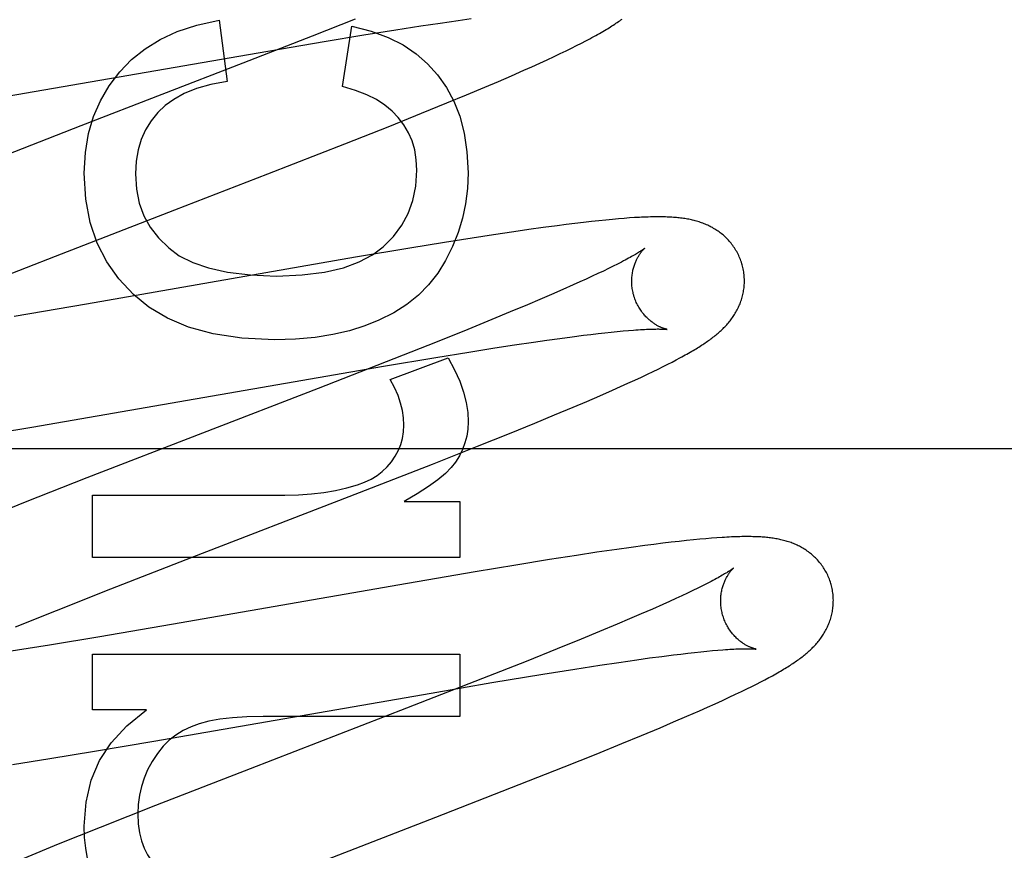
# Model space of a CAD drawing. Header units: inches. Extents: x 0 to 268, y 0 to 174.
# Tile 38 of 79: x 86.355 to 86.53, y 88.707 to 88.854. Entities that reach past the tile are written whole.
import ezdxf

# ---------------------------------------------------------------- set-up
doc = ezdxf.new("R2010")
doc.units = ezdxf.units.IN
doc.header["$LTSCALE"] = 14.749625
doc.header["$MEASUREMENT"] = 0
doc.linetypes.add('HIDDEN', pattern=[0.2, 0.1, -0.1])
doc.layers.add('DEFAULT_2', color=8, linetype='HIDDEN')

msp = doc.modelspace()

# ---------------------------------------------------------------- linework, layer by layer
at = {"layer": 'DEFAULT_2', "color": 8, "linetype": 'HIDDEN'}
for p, q in [((86.39051, 88.85424), (86.39192, 88.84338)), ((86.41469, 88.85446), (86.40703, 88.85142)), ((86.41243, 88.84246), (86.41409, 88.8532)), ((86.42189, 88.85256), (86.42635, 88.85325)), ((86.42635, 88.85325), (86.42974, 88.85376)), ((86.42974, 88.85376), (86.43295, 88.85422)), ((86.43295, 88.85422), (86.43523, 88.85454)), ((86.40703, 88.85142), (86.39471, 88.8466)), ((86.40919, 88.85049), (86.41621, 88.85165)), ((86.41621, 88.85165), (86.42189, 88.85256)), ((86.39745, 88.84849), (86.40919, 88.85049)), ((86.45308, 88.8493), (86.45398, 88.84974)), ((86.45398, 88.84974), (86.45482, 88.85017)), ((86.45482, 88.85017), (86.4556, 88.85058)), ((86.3415, 88.83879), (86.39745, 88.84849)), ((86.44875, 88.84723), (86.44996, 88.84779)), ((86.44996, 88.84779), (86.45108, 88.84833)), ((86.45108, 88.84833), (86.45212, 88.84883)), ((86.45212, 88.84883), (86.45308, 88.8493)), ((86.39471, 88.8466), (86.36598, 88.83548)), ((86.4446, 88.84536), (86.44604, 88.846)), ((86.44604, 88.846), (86.44744, 88.84663)), ((86.44744, 88.84663), (86.44875, 88.84723)), ((86.44009, 88.8434), (86.44239, 88.84439)), ((86.44239, 88.84439), (86.4446, 88.84536)), ((86.43771, 88.84238), (86.44009, 88.8434)), ((86.43095, 88.83957), (86.4344, 88.84099)), ((86.4344, 88.84099), (86.43771, 88.84238)), ((86.42645, 88.83774), (86.43095, 88.83957)), ((86.42079, 88.83546), (86.42645, 88.83774)), ((86.36598, 88.83548), (86.34914, 88.82892)), ((86.41285, 88.83232), (86.42079, 88.83546)), ((86.39919, 88.82699), (86.41285, 88.83232)), ((86.38266, 88.82059), (86.39919, 88.82699)), ((86.36146, 88.81237), (86.38266, 88.82059)), ((86.45368, 88.81816), (86.4521, 88.81797)), ((86.45518, 88.81834), (86.45368, 88.81816)), ((86.45661, 88.81851), (86.45518, 88.81834)), ((86.45793, 88.81865), (86.45661, 88.81851)), ((86.45917, 88.81877), (86.45793, 88.81865)), ((86.46032, 88.81888), (86.45917, 88.81877)), ((86.4614, 88.81898), (86.46032, 88.81888)), ((86.46241, 88.81906), (86.4614, 88.81898)), ((86.46336, 88.81913), (86.46241, 88.81906)), ((86.44284, 88.81669), (86.4392, 88.81615)), ((86.44548, 88.81707), (86.44284, 88.81669)), ((86.44803, 88.81743), (86.44548, 88.81707)), ((86.4505, 88.81776), (86.44803, 88.81743)), ((86.4521, 88.81797), (86.4505, 88.81776)), ((86.43051, 88.81478), (86.42437, 88.81378)), ((86.43542, 88.81556), (86.43051, 88.81478)), ((86.4392, 88.81615), (86.43542, 88.81556)), ((86.42437, 88.81378), (86.41471, 88.81215)), ((86.3495, 88.80767), (86.36146, 88.81237)), ((86.41471, 88.81215), (86.36697, 88.80384)), ((86.45872, 88.8097), (86.45776, 88.80924)), ((86.45961, 88.81013), (86.45872, 88.8097)), ((86.46045, 88.81055), (86.45961, 88.81013)), ((86.46123, 88.81094), (86.46045, 88.81055)), ((86.45456, 88.80776), (86.45338, 88.80723)), ((86.45568, 88.80827), (86.45456, 88.80776)), ((86.45675, 88.80877), (86.45568, 88.80827)), ((86.45776, 88.80924), (86.45675, 88.80877)), ((86.45152, 88.80641), (86.44954, 88.80554)), ((86.45338, 88.80723), (86.45152, 88.80641)), ((86.44745, 88.80465), (86.44526, 88.80372)), ((86.44954, 88.80554), (86.44745, 88.80465)), ((86.36697, 88.80384), (86.35416, 88.80165)), ((86.44218, 88.80243), (86.43893, 88.80109)), ((86.44526, 88.80372), (86.44218, 88.80243)), ((86.43893, 88.80109), (86.43465, 88.79935)), ((86.43465, 88.79935), (86.42921, 88.79716)), ((86.45897, 88.79874), (86.46011, 88.79886)), ((86.46011, 88.79886), (86.46119, 88.79897)), ((86.46119, 88.79897), (86.46221, 88.79907)), ((86.46221, 88.79907), (86.46318, 88.79915)), ((86.42921, 88.79716), (86.4215, 88.79411)), ((86.44297, 88.79659), (86.44631, 88.79708)), ((86.44631, 88.79708), (86.4487, 88.79743)), ((86.4487, 88.79743), (86.45098, 88.79775)), ((86.45098, 88.79775), (86.45316, 88.79804)), ((86.45316, 88.79804), (86.45522, 88.7983)), ((86.45522, 88.7983), (86.45652, 88.79846)), ((86.45652, 88.79846), (86.45777, 88.79861)), ((86.45777, 88.79861), (86.45897, 88.79874)), ((86.429, 88.79437), (86.43484, 88.79532)), ((86.43484, 88.79532), (86.43945, 88.79605)), ((86.43945, 88.79605), (86.44297, 88.79659)), ((86.4215, 88.79411), (86.40808, 88.78887)), ((86.4197, 88.79281), (86.429, 88.79437)), ((86.4209, 88.79046), (86.43115, 88.79426)), ((86.47014, 88.79314), (86.47091, 88.79353)), ((86.47091, 88.79353), (86.47163, 88.79391)), ((86.47163, 88.79391), (86.47231, 88.79428)), ((86.35725, 88.78199), (86.4197, 88.79281)), ((86.46656, 88.79138), (86.46755, 88.79186)), ((86.46755, 88.79186), (86.46847, 88.7923)), ((86.46847, 88.7923), (86.46933, 88.79273)), ((86.46933, 88.79273), (86.47014, 88.79314)), ((86.46309, 88.78977), (86.46433, 88.79034)), ((86.46433, 88.79034), (86.46549, 88.79088)), ((86.46549, 88.79088), (86.46656, 88.79138)), ((86.40808, 88.78887), (86.36704, 88.77295)), ((86.45808, 88.78755), (86.46032, 88.78853)), ((86.46032, 88.78853), (86.46175, 88.78917)), ((86.46175, 88.78917), (86.46309, 88.78977)), ((86.45337, 88.78554), (86.45576, 88.78655)), ((86.45576, 88.78655), (86.45808, 88.78755)), ((86.45004, 88.78414), (86.45337, 88.78554)), ((86.44657, 88.78271), (86.45004, 88.78414)), ((86.34809, 88.78047), (86.35725, 88.78199)), ((86.44205, 88.78087), (86.44657, 88.78271)), ((86.43636, 88.77859), (86.44205, 88.78087)), ((86.82076, 88.77811), (86.34576, 88.77811)), ((86.42839, 88.77543), (86.43636, 88.77859)), ((86.41358, 88.76965), (86.42839, 88.77543)), ((86.36704, 88.77295), (86.35608, 88.76863)), ((86.36804, 88.75884), (86.36804, 88.76989)), ((86.36804, 88.76989), (86.40218, 88.76989)), ((86.38573, 88.75888), (86.41358, 88.76965)), ((86.35608, 88.76863), (86.34862, 88.76566)), ((86.42336, 88.76879), (86.43324, 88.76879)), ((86.43324, 88.76879), (86.43324, 88.75884)), ((86.47693, 88.76216), (86.47586, 88.76207)), ((86.47793, 88.76225), (86.47693, 88.76216)), ((86.47888, 88.76232), (86.47793, 88.76225)), ((86.46364, 88.76061), (86.4611, 88.76026)), ((86.46609, 88.76094), (86.46364, 88.76061)), ((86.46769, 88.76115), (86.46609, 88.76094)), ((86.46926, 88.76135), (86.46769, 88.76115)), ((86.47077, 88.76153), (86.46926, 88.76135)), ((86.47219, 88.76169), (86.47077, 88.76153)), ((86.4735, 88.76183), (86.47219, 88.76169)), ((86.47472, 88.76196), (86.4735, 88.76183)), ((86.47586, 88.76207), (86.47472, 88.76196)), ((86.43324, 88.75884), (86.36804, 88.75884)), ((86.37132, 88.75325), (86.38573, 88.75888)), ((86.45393, 88.75919), (86.44917, 88.75845)), ((86.45758, 88.75975), (86.45393, 88.75919)), ((86.4611, 88.76026), (86.45758, 88.75975)), ((86.4432, 88.75749), (86.43598, 88.75629)), ((86.44917, 88.75845), (86.4432, 88.75749)), ((86.43598, 88.75629), (86.42395, 88.75423)), ((86.42395, 88.75423), (86.38205, 88.74692)), ((86.47551, 88.75339), (86.47461, 88.75296)), ((86.47634, 88.75381), (86.47551, 88.75339)), ((86.47712, 88.7542), (86.47634, 88.75381)), ((86.36165, 88.74943), (86.37132, 88.75325)), ((86.47265, 88.75203), (86.47158, 88.75153)), ((86.47366, 88.7525), (86.47265, 88.75203)), ((86.47461, 88.75296), (86.47366, 88.7525)), ((86.46928, 88.75049), (86.46742, 88.74966)), ((86.47046, 88.75102), (86.46928, 88.75049)), ((86.47158, 88.75153), (86.47046, 88.75102)), ((86.3544, 88.74653), (86.36165, 88.74943)), ((86.46544, 88.7488), (86.46335, 88.7479)), ((86.46742, 88.74966), (86.46544, 88.7488)), ((86.38205, 88.74692), (86.36935, 88.74476)), ((86.46115, 88.74697), (86.45806, 88.74567)), ((86.46335, 88.7479), (86.46115, 88.74697)), ((86.36935, 88.74476), (86.36041, 88.74328)), ((86.45806, 88.74567), (86.4548, 88.74433)), ((86.36041, 88.74328), (86.35286, 88.74206)), ((86.4548, 88.74433), (86.4505, 88.74258)), ((86.36804, 88.73177), (86.36804, 88.74165)), ((86.36804, 88.74165), (86.43324, 88.74165)), ((86.43324, 88.74165), (86.43324, 88.7306)), ((86.4505, 88.74258), (86.44503, 88.74038)), ((86.46693, 88.74098), (86.4691, 88.74126)), ((86.4691, 88.74126), (86.47115, 88.74153)), ((86.47115, 88.74153), (86.47245, 88.74168)), ((86.47245, 88.74168), (86.47369, 88.74183)), ((86.47369, 88.74183), (86.47488, 88.74196)), ((86.47488, 88.74196), (86.47602, 88.74208)), ((86.47602, 88.74208), (86.47709, 88.74219)), ((86.47709, 88.74219), (86.47811, 88.74229)), ((86.47811, 88.74229), (86.47906, 88.74237)), ((86.44503, 88.74038), (86.43728, 88.73732)), ((86.45363, 88.739), (86.45808, 88.73969)), ((86.45808, 88.73969), (86.46146, 88.7402)), ((86.46146, 88.7402), (86.46466, 88.74066)), ((86.46466, 88.74066), (86.46693, 88.74098)), ((86.43893, 88.7366), (86.44796, 88.7381)), ((86.44796, 88.7381), (86.45363, 88.739)), ((86.43728, 88.73732), (86.4238, 88.73205)), ((86.42813, 88.73475), (86.43893, 88.7366)), ((86.48419, 88.73548), (86.48509, 88.73592)), ((86.48509, 88.73592), (86.48592, 88.73634)), ((86.48592, 88.73634), (86.48669, 88.73674)), ((86.48669, 88.73674), (86.48741, 88.73712)), ((86.48741, 88.73712), (86.48809, 88.73748)), ((86.37891, 88.72619), (86.42813, 88.73475)), ((86.48106, 88.73399), (86.48219, 88.73452)), ((86.48219, 88.73452), (86.48323, 88.73501)), ((86.48323, 88.73501), (86.48419, 88.73548)), ((86.47722, 88.73223), (86.47857, 88.73284)), ((86.47857, 88.73284), (86.47986, 88.73343)), ((86.47986, 88.73343), (86.48106, 88.73399)), ((86.37762, 88.73177), (86.36804, 88.73177)), ((86.4238, 88.73205), (86.39605, 88.72131)), ((86.4712, 88.72961), (86.47354, 88.73062)), ((86.47354, 88.73062), (86.47579, 88.7316)), ((86.47579, 88.7316), (86.47722, 88.73223)), ((86.43324, 88.7306), (86.39831, 88.7306)), ((86.46879, 88.72859), (86.4712, 88.72961)), ((86.46199, 88.72577), (86.46547, 88.7272)), ((86.46547, 88.7272), (86.46879, 88.72859)), ((86.36842, 88.72442), (86.37891, 88.72619)), ((86.45746, 88.72392), (86.46199, 88.72577)), ((86.36046, 88.72312), (86.36842, 88.72442)), ((86.45176, 88.72164), (86.45746, 88.72392)), ((86.35383, 88.72206), (86.36046, 88.72312)), ((86.39605, 88.72131), (86.37922, 88.71475)), ((86.44378, 88.71848), (86.45176, 88.72164)), ((86.42898, 88.71271), (86.44378, 88.71848)), ((86.37922, 88.71475), (86.36939, 88.71086)), ((86.39338, 88.69891), (86.42898, 88.71271)), ((86.36939, 88.71086), (86.36197, 88.70788)), ((86.36197, 88.70788), (86.35583, 88.70538))]:
    msp.add_line(p, q, dxfattribs=at)
for points in [[(86.37289, 88.8451), (86.37497, 88.84725), (86.37737, 88.84916), (86.38004, 88.85082), (86.38308, 88.85223), (86.38658, 88.85337), (86.39051, 88.85424)], [(86.41409, 88.8532), (86.4175, 88.85232), (86.42054, 88.85121), (86.42317, 88.84987), (86.42547, 88.84831), (86.42752, 88.84653), (86.4293, 88.84453)], [(86.4556, 88.85058), (86.45598, 88.85078), (86.45634, 88.85097), (86.4567, 88.85116), (86.45704, 88.85135), (86.45738, 88.85153), (86.4577, 88.85172), (86.45802, 88.8519), (86.45832, 88.85207), (86.45862, 88.85224), (86.45891, 88.85242), (86.45919, 88.85258), (86.45947, 88.85275), (86.45973, 88.85292), (86.45999, 88.85308), (86.46025, 88.85324), (86.46049, 88.8534), (86.46073, 88.85355), (86.46096, 88.85371), (86.46119, 88.85386), (86.46141, 88.85401), (86.46162, 88.85416), (86.46183, 88.85431), (86.46203, 88.85446)], [(86.36657, 88.82711), (86.36678, 88.83077), (86.36733, 88.83413), (86.36821, 88.83716), (86.36943, 88.83996), (86.37099, 88.84261), (86.37289, 88.8451)], [(86.4293, 88.84453), (86.43085, 88.84232), (86.43216, 88.83987), (86.43323, 88.83719), (86.43402, 88.83422), (86.43451, 88.83087), (86.43471, 88.82717)], [(86.39192, 88.84338), (86.38902, 88.84282), (86.38648, 88.8421), (86.38431, 88.84122), (86.38247, 88.8402), (86.38091, 88.83908), (86.37964, 88.83785)], [(86.42231, 88.83699), (86.42124, 88.83812), (86.41995, 88.83917), (86.41845, 88.84015), (86.41671, 88.84103), (86.4147, 88.8418), (86.41243, 88.84246)], [(86.37964, 88.83785), (86.37844, 88.83637), (86.37746, 88.83477), (86.37669, 88.83308), (86.37613, 88.83124), (86.37579, 88.8292), (86.37565, 88.82699)], [(86.42563, 88.8276), (86.42552, 88.82948), (86.42523, 88.83122), (86.42477, 88.83281), (86.42413, 88.83428), (86.42331, 88.83568), (86.42231, 88.83699)], [(86.37529, 88.80556), (86.37269, 88.80831), (86.37056, 88.81135), (86.36887, 88.81464), (86.36765, 88.8183), (86.36688, 88.82247), (86.36657, 88.82711)], [(86.37565, 88.82699), (86.37585, 88.82425), (86.37635, 88.82176), (86.37716, 88.81953), (86.37829, 88.8175), (86.37977, 88.81559), (86.38158, 88.81381)], [(86.41963, 88.81401), (86.42146, 88.81585), (86.42295, 88.81783), (86.42409, 88.81993), (86.42491, 88.82222), (86.42543, 88.82479), (86.42563, 88.8276)], [(86.43471, 88.82717), (86.43459, 88.82436), (86.43426, 88.82166), (86.43372, 88.81907), (86.43295, 88.81654), (86.43195, 88.81404), (86.43072, 88.81158)], [(86.48337, 88.8108), (86.4833, 88.81101), (86.48323, 88.81126), (86.48314, 88.81151), (86.48305, 88.81175), (86.48296, 88.81199), (86.48285, 88.81223), (86.48275, 88.81247), (86.48263, 88.8127), (86.48252, 88.81293), (86.48239, 88.81316), (86.48226, 88.81338), (86.48213, 88.8136), (86.48199, 88.81381), (86.48185, 88.81403), (86.4817, 88.81423), (86.48155, 88.81443), (86.4814, 88.81463), (86.48124, 88.81483), (86.48107, 88.81502), (86.48091, 88.8152), (86.48074, 88.81538), (86.48056, 88.81556), (86.48039, 88.81573), (86.48021, 88.81589), (86.48003, 88.81605), (86.47985, 88.81621), (86.47966, 88.81636), (86.47947, 88.8165), (86.47928, 88.81664), (86.47909, 88.81678), (86.47889, 88.81692), (86.47869, 88.81705), (86.47849, 88.81717), (86.47829, 88.81729), (86.47808, 88.81741), (86.47788, 88.81752), (86.47767, 88.81763), (86.47746, 88.81774), (86.47725, 88.81784), (86.47703, 88.81793), (86.47682, 88.81802), (86.47661, 88.81811), (86.47639, 88.81819), (86.47617, 88.81827), (86.47595, 88.81835), (86.47572, 88.81843), (86.47549, 88.8185), (86.47527, 88.81856), (86.47504, 88.81863), (86.47481, 88.81869), (86.47457, 88.81874), (86.47434, 88.8188), (86.47411, 88.81885), (86.47387, 88.81889), (86.47364, 88.81894), (86.4734, 88.81898), (86.47316, 88.81902), (86.47292, 88.81905), (86.47268, 88.81909), (86.47243, 88.81912), (86.47218, 88.81915), (86.47193, 88.81917), (86.47168, 88.8192), (86.47142, 88.81922), (86.47115, 88.81924), (86.47088, 88.81926), (86.47061, 88.81927), (86.47032, 88.81929), (86.47003, 88.8193), (86.46973, 88.81931), (86.46943, 88.81931), (86.46912, 88.81932), (86.4688, 88.81932), (86.46847, 88.81932), (86.46813, 88.81932), (86.46779, 88.81932), (86.46743, 88.81932), (86.46707, 88.81931), (86.4667, 88.8193), (86.46632, 88.81928), (86.46592, 88.81927), (86.46552, 88.81925), (86.46511, 88.81923), (86.46469, 88.81921), (86.46425, 88.81919), (86.46336, 88.81913)], [(86.38158, 88.81381), (86.38345, 88.81243), (86.38582, 88.81125), (86.38864, 88.81025), (86.39203, 88.80948), (86.39606, 88.80901), (86.4007, 88.80881)], [(86.4007, 88.80881), (86.40526, 88.80902), (86.40923, 88.80951), (86.41257, 88.8103), (86.41538, 88.81135), (86.41774, 88.81258), (86.41963, 88.81401)], [(86.46605, 88.81374), (86.46604, 88.81373), (86.46603, 88.81372), (86.46601, 88.8137), (86.46598, 88.81368), (86.46594, 88.81365), (86.46589, 88.81362), (86.46583, 88.81358), (86.46577, 88.81353), (86.46569, 88.81347), (86.4656, 88.81341), (86.4655, 88.81334), (86.46538, 88.81327), (86.46526, 88.81319), (86.46512, 88.8131), (86.46496, 88.813), (86.4648, 88.8129), (86.46461, 88.81279), (86.46441, 88.81267), (86.4642, 88.81255), (86.46397, 88.81241), (86.46373, 88.81227), (86.46347, 88.81213), (86.4632, 88.81198), (86.46291, 88.81182), (86.4626, 88.81166), (86.46228, 88.81149), (86.46195, 88.81131), (86.4616, 88.81113), (86.46123, 88.81094)], [(86.4641, 88.80544), (86.46404, 88.80564), (86.46399, 88.80587), (86.46394, 88.80611), (86.46389, 88.80634), (86.46386, 88.80658), (86.46383, 88.80681), (86.4638, 88.80704), (86.46378, 88.80727), (86.46377, 88.80751), (86.46376, 88.80773), (86.46376, 88.80796), (86.46377, 88.80819), (86.46378, 88.80841), (86.46379, 88.80863), (86.46381, 88.80884), (86.46384, 88.80906), (86.46387, 88.80927), (86.4639, 88.80947), (86.46394, 88.80967), (86.46398, 88.80987), (86.46402, 88.81006), (86.46407, 88.81024), (86.46412, 88.81042), (86.46418, 88.8106), (86.46423, 88.81077), (86.46429, 88.81093), (86.46435, 88.81109), (86.46441, 88.81124), (86.46447, 88.81139), (86.46454, 88.81154), (86.4646, 88.81168), (86.46467, 88.81181), (86.46473, 88.81194), (86.4648, 88.81207), (86.46486, 88.81219), (86.46493, 88.8123), (86.465, 88.81241), (86.46506, 88.81252), (86.46513, 88.81262), (86.46519, 88.81272), (86.46525, 88.81281), (86.46532, 88.8129), (86.46538, 88.81298), (86.46544, 88.81307), (86.4655, 88.81314), (86.46556, 88.81321), (86.46561, 88.81328), (86.46567, 88.81334), (86.46572, 88.8134), (86.46577, 88.81346), (86.46581, 88.81351), (86.46586, 88.81355), (86.4659, 88.81359), (86.46593, 88.81363), (86.46596, 88.81366), (86.46599, 88.81368), (86.46601, 88.81371), (86.46603, 88.81372), (86.46604, 88.81373), (86.46605, 88.81374)], [(86.43072, 88.81158), (86.42932, 88.80932), (86.4277, 88.80727), (86.42591, 88.80544), (86.42386, 88.80379), (86.42151, 88.80229), (86.41887, 88.80096)], [(86.47231, 88.79428), (86.47264, 88.79445), (86.47295, 88.79463), (86.47326, 88.7948), (86.47356, 88.79496), (86.47385, 88.79513), (86.47413, 88.79529), (86.4744, 88.79545), (86.47467, 88.79561), (86.47493, 88.79576), (86.47518, 88.79591), (86.47543, 88.79606), (86.47567, 88.79621), (86.4759, 88.79636), (86.47613, 88.79651), (86.47635, 88.79665), (86.47657, 88.7968), (86.47679, 88.79694), (86.47699, 88.79708), (86.4772, 88.79722), (86.4774, 88.79737), (86.4776, 88.79751), (86.4778, 88.79765), (86.47799, 88.7978), (86.47818, 88.79794), (86.47837, 88.79809), (86.47855, 88.79823), (86.47873, 88.79838), (86.47892, 88.79853), (86.4791, 88.79869), (86.47927, 88.79884), (86.47945, 88.799), (86.47962, 88.79916), (86.47979, 88.79932), (86.47996, 88.79948), (86.48013, 88.79965), (86.48029, 88.79981), (86.48045, 88.79999), (86.48061, 88.80016), (86.48077, 88.80033), (86.48092, 88.80051), (86.48107, 88.80069), (86.48121, 88.80087), (86.48136, 88.80106), (86.48149, 88.80124), (86.48163, 88.80143), (86.48176, 88.80162), (86.48189, 88.80181), (86.48202, 88.80201), (86.48214, 88.80221), (86.48226, 88.80242), (86.48237, 88.80262), (86.48248, 88.80283), (86.48259, 88.80304), (86.48269, 88.80326), (86.48279, 88.80347), (86.48289, 88.80369), (86.48298, 88.80391), (86.48306, 88.80413), (86.48314, 88.80436), (86.48322, 88.80458), (86.48329, 88.80481), (86.48336, 88.80505), (86.48342, 88.80528), (86.48348, 88.80552), (86.48353, 88.80576), (86.48358, 88.80601), (86.48362, 88.80625), (86.48366, 88.8065), (86.48369, 88.80675), (86.48371, 88.807), (86.48373, 88.80726), (86.48375, 88.80751), (86.48375, 88.80777), (86.48375, 88.80802), (86.48375, 88.80828), (86.48374, 88.80854), (86.48372, 88.8088), (86.4837, 88.80905), (86.48367, 88.80931), (86.48363, 88.80957), (86.48359, 88.80983), (86.48354, 88.81008), (86.48348, 88.81034), (86.48342, 88.81059), (86.48337, 88.8108)], [(86.4004, 88.79746), (86.39457, 88.79778), (86.38945, 88.79854), (86.38509, 88.79976), (86.38134, 88.80136), (86.37805, 88.80329), (86.37529, 88.80556)], [(86.47005, 88.79934), (86.47005, 88.79934), (86.47004, 88.79934), (86.47003, 88.79935), (86.47, 88.79935), (86.46997, 88.79936), (86.46994, 88.79937), (86.4699, 88.79938), (86.46985, 88.79939), (86.46979, 88.7994), (86.46973, 88.79942), (86.46967, 88.79944), (86.4696, 88.79946), (86.46952, 88.79948), (86.46944, 88.79951), (86.46936, 88.79954), (86.46927, 88.79957), (86.46918, 88.7996), (86.46909, 88.79964), (86.46899, 88.79968), (86.46889, 88.79973), (86.46879, 88.79977), (86.46868, 88.79982), (86.46857, 88.79988), (86.46846, 88.79993), (86.46835, 88.8), (86.46823, 88.80006), (86.46812, 88.80013), (86.468, 88.8002), (86.46787, 88.80028), (86.46775, 88.80036), (86.46762, 88.80044), (86.46749, 88.80054), (86.46736, 88.80063), (86.46723, 88.80073), (86.4671, 88.80084), (86.46696, 88.80095), (86.46683, 88.80106), (86.46669, 88.80119), (86.46656, 88.80132), (86.46642, 88.80145), (86.46628, 88.80159), (86.46615, 88.80173), (86.46601, 88.80188), (86.46588, 88.80204), (86.46574, 88.8022), (86.46561, 88.80237), (86.46549, 88.80255), (86.46536, 88.80273), (86.46523, 88.80291), (86.46511, 88.8031), (86.465, 88.8033), (86.46488, 88.8035), (86.46478, 88.80371), (86.46467, 88.80392), (86.46457, 88.80413), (86.46448, 88.80435), (86.46439, 88.80457), (86.4643, 88.80479), (86.46423, 88.80502), (86.46415, 88.80524), (86.4641, 88.80544)], [(86.41887, 88.80096), (86.41638, 88.79995), (86.41366, 88.79911), (86.41072, 88.79842), (86.40754, 88.7979), (86.40409, 88.79758), (86.4004, 88.79746)], [(86.46318, 88.79915), (86.46408, 88.79922), (86.46451, 88.79925), (86.46492, 88.79928), (86.46531, 88.79931), (86.46569, 88.79933), (86.46605, 88.79935), (86.46639, 88.79936), (86.46671, 88.79938), (86.46701, 88.79939), (86.4673, 88.7994), (86.46757, 88.79941), (86.46782, 88.79941), (86.46806, 88.79941), (86.46828, 88.79942), (86.46849, 88.79942), (86.46868, 88.79941), (86.46885, 88.79941), (86.46902, 88.79941), (86.46917, 88.7994), (86.4693, 88.7994), (86.46943, 88.79939), (86.46954, 88.79939), (86.46964, 88.79938), (86.46973, 88.79938), (86.4698, 88.79937), (86.46987, 88.79936), (86.46992, 88.79936), (86.46996, 88.79935), (86.47, 88.79935), (86.47002, 88.79935), (86.47004, 88.79934), (86.47005, 88.79934)], [(86.43115, 88.79426), (86.4323, 88.79217), (86.43322, 88.79015), (86.4339, 88.78822), (86.43436, 88.78637), (86.43464, 88.7846), (86.43471, 88.78291)], [(86.42329, 88.78235), (86.42324, 88.78363), (86.42305, 88.78493), (86.42274, 88.78625), (86.42229, 88.78761), (86.42167, 88.78901), (86.4209, 88.79046)], [(86.4211, 88.77583), (86.42178, 88.77683), (86.42233, 88.77786), (86.42275, 88.77889), (86.42304, 88.77998), (86.42323, 88.78113), (86.42329, 88.78235)], [(86.43471, 88.78291), (86.43465, 88.78162), (86.43446, 88.78037), (86.43416, 88.77918), (86.43374, 88.77802), (86.43318, 88.77689), (86.4325, 88.77578)], [(86.41507, 88.77173), (86.41635, 88.7722), (86.41751, 88.77275), (86.41854, 88.77338), (86.41946, 88.7741), (86.42032, 88.77492), (86.4211, 88.77583)], [(86.4325, 88.77578), (86.43173, 88.77479), (86.43067, 88.77373), (86.42934, 88.7726), (86.42769, 88.77141), (86.42569, 88.77013), (86.42336, 88.76879)], [(86.40218, 88.76989), (86.4046, 88.76995), (86.40692, 88.77011), (86.40911, 88.77038), (86.41119, 88.77074), (86.41318, 88.77119), (86.41507, 88.77173)], [(86.49916, 88.75401), (86.4991, 88.75422), (86.49902, 88.75447), (86.49893, 88.75471), (86.49885, 88.75495), (86.49875, 88.75519), (86.49865, 88.75543), (86.49854, 88.75567), (86.49843, 88.7559), (86.49831, 88.75613), (86.49819, 88.75635), (86.49806, 88.75657), (86.49793, 88.75679), (86.4978, 88.757), (86.49765, 88.75721), (86.49751, 88.75742), (86.49736, 88.75762), (86.4972, 88.75782), (86.49705, 88.75801), (86.49688, 88.7582), (86.49672, 88.75838), (86.49655, 88.75856), (86.49638, 88.75874), (86.49621, 88.75891), (86.49603, 88.75907), (86.49585, 88.75923), (86.49567, 88.75939), (86.49549, 88.75954), (86.4953, 88.75968), (86.49511, 88.75982), (86.49492, 88.75996), (86.49473, 88.7601), (86.49453, 88.76023), (86.49433, 88.76035), (86.49413, 88.76047), (86.49392, 88.76059), (86.49372, 88.7607), (86.49351, 88.76081), (86.49331, 88.76092), (86.4931, 88.76102), (86.49289, 88.76111), (86.49268, 88.7612), (86.49246, 88.76129), (86.49225, 88.76138), (86.49203, 88.76146), (86.49181, 88.76153), (86.49159, 88.76161), (86.49137, 88.76168), (86.49115, 88.76175), (86.49092, 88.76181), (86.4907, 88.76187), (86.49047, 88.76193), (86.49025, 88.76198), (86.49002, 88.76203), (86.48979, 88.76208), (86.48956, 88.76212), (86.48934, 88.76216), (86.4891, 88.7622), (86.48887, 88.76224), (86.48864, 88.76227), (86.4884, 88.7623), (86.48816, 88.76233), (86.48792, 88.76236), (86.48768, 88.76238), (86.48743, 88.76241), (86.48718, 88.76243), (86.48692, 88.76245), (86.48666, 88.76247), (86.48639, 88.76248), (86.48611, 88.76249), (86.48583, 88.76251), (86.48554, 88.76252), (86.48524, 88.76252), (86.48494, 88.76253), (86.48462, 88.76253), (86.4843, 88.76253), (86.48397, 88.76253), (86.48364, 88.76253), (86.48329, 88.76253), (86.48294, 88.76252), (86.48258, 88.76251), (86.48221, 88.7625), (86.48183, 88.76248), (86.48144, 88.76247), (86.48104, 88.76245), (86.48063, 88.76243), (86.48021, 88.7624), (86.47978, 88.76238), (86.47888, 88.76232)], [(86.48184, 88.75695), (86.48183, 88.75694), (86.48181, 88.75693), (86.48179, 88.75691), (86.48176, 88.75688), (86.48172, 88.75686), (86.48167, 88.75682), (86.48162, 88.75678), (86.48155, 88.75673), (86.48147, 88.75668), (86.48138, 88.75662), (86.48129, 88.75655), (86.48118, 88.75648), (86.48105, 88.7564), (86.48092, 88.75631), (86.48077, 88.75622), (86.48061, 88.75612), (86.48044, 88.75602), (86.48025, 88.7559), (86.48004, 88.75578), (86.47982, 88.75566), (86.47959, 88.75552), (86.47934, 88.75538), (86.47907, 88.75523), (86.47879, 88.75508), (86.47848, 88.75491), (86.47817, 88.75475), (86.47783, 88.75457), (86.47748, 88.75439), (86.47712, 88.7542)], [(86.47989, 88.74865), (86.47983, 88.74885), (86.47978, 88.74908), (86.47973, 88.74932), (86.47968, 88.74955), (86.47965, 88.74979), (86.47962, 88.75002), (86.47959, 88.75026), (86.47957, 88.75049), (86.47956, 88.75072), (86.47955, 88.75095), (86.47955, 88.75118), (86.47956, 88.75141), (86.47957, 88.75163), (86.47958, 88.75185), (86.4796, 88.75207), (86.47963, 88.75228), (86.47966, 88.75249), (86.47969, 88.7527), (86.47973, 88.7529), (86.47977, 88.75309), (86.47982, 88.75329), (86.47987, 88.75347), (86.47992, 88.75365), (86.47997, 88.75383), (86.48003, 88.754), (86.48009, 88.75416), (86.48015, 88.75432), (86.48021, 88.75447), (86.48027, 88.75462), (86.48034, 88.75477), (86.4804, 88.75491), (86.48047, 88.75504), (86.48053, 88.75517), (86.4806, 88.7553), (86.48067, 88.75542), (86.48073, 88.75553), (86.4808, 88.75564), (86.48086, 88.75575), (86.48093, 88.75585), (86.48099, 88.75595), (86.48106, 88.75604), (86.48112, 88.75613), (86.48118, 88.75621), (86.48124, 88.75629), (86.4813, 88.75637), (86.48136, 88.75644), (86.48142, 88.75651), (86.48147, 88.75657), (86.48152, 88.75663), (86.48157, 88.75668), (86.48161, 88.75673), (86.48166, 88.75677), (86.4817, 88.75681), (86.48173, 88.75685), (86.48176, 88.75688), (86.48179, 88.7569), (86.48181, 88.75692), (86.48182, 88.75693), (86.48183, 88.75694), (86.48184, 88.75695)], [(86.48809, 88.73748), (86.48841, 88.73765), (86.48873, 88.73783), (86.48903, 88.73799), (86.48933, 88.73816), (86.48962, 88.73833), (86.4899, 88.73849), (86.49018, 88.73865), (86.49044, 88.7388), (86.4907, 88.73896), (86.49096, 88.73911), (86.49121, 88.73927), (86.49145, 88.73942), (86.49169, 88.73956), (86.49192, 88.73971), (86.49214, 88.73986), (86.49236, 88.74001), (86.49258, 88.74015), (86.49279, 88.7403), (86.493, 88.74044), (86.4932, 88.74058), (86.49341, 88.74073), (86.4936, 88.74087), (86.4938, 88.74102), (86.49399, 88.74116), (86.49418, 88.74131), (86.49436, 88.74146), (86.49455, 88.74161), (86.49473, 88.74176), (86.49491, 88.74191), (86.49508, 88.74207), (86.49526, 88.74222), (86.49543, 88.74238), (86.4956, 88.74254), (86.49577, 88.74271), (86.49593, 88.74287), (86.4961, 88.74304), (86.49626, 88.74321), (86.49642, 88.74338), (86.49657, 88.74356), (86.49672, 88.74374), (86.49687, 88.74391), (86.49702, 88.7441), (86.49716, 88.74428), (86.4973, 88.74447), (86.49743, 88.74465), (86.49756, 88.74484), (86.49769, 88.74504), (86.49781, 88.74523), (86.49794, 88.74543), (86.49806, 88.74564), (86.49817, 88.74584), (86.49828, 88.74605), (86.49839, 88.74626), (86.49849, 88.74648), (86.49859, 88.74669), (86.49868, 88.74691), (86.49877, 88.74713), (86.49886, 88.74735), (86.49894, 88.74758), (86.49901, 88.7478), (86.49909, 88.74803), (86.49915, 88.74827), (86.49921, 88.7485), (86.49927, 88.74874), (86.49932, 88.74898), (86.49937, 88.74923), (86.49941, 88.74947), (86.49945, 88.74972), (86.49948, 88.74997), (86.4995, 88.75022), (86.49952, 88.75047), (86.49954, 88.75073), (86.49954, 88.75098), (86.49955, 88.75124), (86.49954, 88.75149), (86.49953, 88.75175), (86.49951, 88.75201), (86.49949, 88.75227), (86.49946, 88.75252), (86.49942, 88.75278), (86.49938, 88.75304), (86.49933, 88.75329), (86.49927, 88.75354), (86.49921, 88.7538), (86.49916, 88.75401)], [(86.48584, 88.74255), (86.48583, 88.74255), (86.48581, 88.74256), (86.48579, 88.74256), (86.48576, 88.74257), (86.48572, 88.74258), (86.48568, 88.74259), (86.48563, 88.7426), (86.48558, 88.74261), (86.48552, 88.74263), (86.48546, 88.74265), (86.48539, 88.74267), (86.48531, 88.74269), (86.48523, 88.74272), (86.48515, 88.74275), (86.48506, 88.74278), (86.48497, 88.74281), (86.48488, 88.74285), (86.48478, 88.74289), (86.48468, 88.74294), (86.48458, 88.74298), (86.48447, 88.74303), (86.48437, 88.74309), (86.48425, 88.74314), (86.48414, 88.7432), (86.48403, 88.74327), (86.48391, 88.74334), (86.48379, 88.74341), (86.48366, 88.74349), (86.48354, 88.74357), (86.48341, 88.74365), (86.48328, 88.74375), (86.48315, 88.74384), (86.48302, 88.74394), (86.48289, 88.74405), (86.48275, 88.74416), (86.48262, 88.74428), (86.48248, 88.7444), (86.48235, 88.74452), (86.48221, 88.74466), (86.48207, 88.7448), (86.48194, 88.74494), (86.4818, 88.7451), (86.48166, 88.74525), (86.48153, 88.74542), (86.4814, 88.74559), (86.48127, 88.74576), (86.48115, 88.74594), (86.48102, 88.74613), (86.4809, 88.74632), (86.48079, 88.74651), (86.48067, 88.74671), (86.48057, 88.74692), (86.48046, 88.74713), (86.48036, 88.74734), (86.48027, 88.74755), (86.48018, 88.74777), (86.4801, 88.748), (86.48002, 88.74822), (86.47995, 88.74845), (86.47989, 88.74865)], [(86.47906, 88.74237), (86.47995, 88.74244), (86.48038, 88.74247), (86.48079, 88.7425), (86.48118, 88.74252), (86.48155, 88.74254), (86.4819, 88.74256), (86.48224, 88.74258), (86.48255, 88.74259), (86.48284, 88.7426), (86.48311, 88.74261), (86.48337, 88.74261), (86.48361, 88.74262), (86.48383, 88.74262), (86.48404, 88.74262), (86.48423, 88.74262), (86.48441, 88.74262), (86.48458, 88.74262), (86.48474, 88.74262), (86.48488, 88.74262), (86.48501, 88.74261), (86.48513, 88.74261), (86.48524, 88.7426), (86.48534, 88.7426), (86.48543, 88.74259), (86.48551, 88.74258), (86.48558, 88.74258), (86.48565, 88.74257), (86.4857, 88.74257), (86.48574, 88.74256), (86.48578, 88.74256), (86.48581, 88.74256), (86.48582, 88.74255), (86.48584, 88.74255), (86.48584, 88.74255)], [(86.36657, 88.71108), (86.36691, 88.71537), (86.36783, 88.71927), (86.36928, 88.72274), (86.37135, 88.72591), (86.37414, 88.72894), (86.37762, 88.73177)], [(86.39831, 88.7306), (86.39545, 88.73054), (86.39289, 88.73037), (86.39065, 88.7301), (86.38869, 88.72973), (86.38698, 88.72929), (86.38554, 88.72876)], [(86.38554, 88.72876), (86.38413, 88.72808), (86.38283, 88.72728), (86.38166, 88.72636), (86.38057, 88.72529), (86.37956, 88.72403), (86.37861, 88.72261)], [(86.37861, 88.72261), (86.37783, 88.72113), (86.37719, 88.71964), (86.37671, 88.71814), (86.37637, 88.7166), (86.37616, 88.71497), (86.37608, 88.71329)], [(86.37608, 88.71329), (86.37617, 88.71154), (86.37639, 88.70994), (86.37675, 88.70849), (86.37723, 88.70718), (86.37782, 88.70599), (86.37853, 88.70493)], [(86.36878, 88.70027), (86.36812, 88.7019), (86.36758, 88.70359), (86.36715, 88.70534), (86.36683, 88.70717), (86.36664, 88.70908), (86.36657, 88.71108)]]:
    msp.add_lwpolyline(points, dxfattribs=at)

doc.saveas('drawing.dxf')
